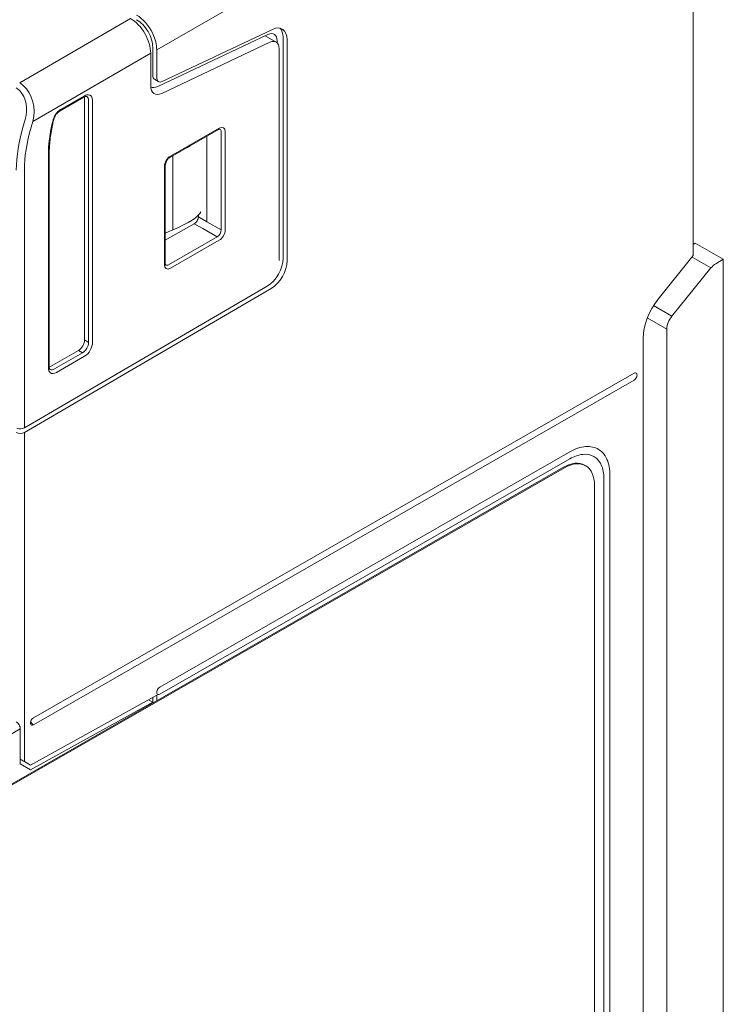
# Model space of a CAD drawing. Header units: millimetres. Extents: x -556 to 0, y -1 to 403.
# Tile 11 of 26: x -456 to -431, y 166 to 201. Entities that reach past the tile are written whole.
import ezdxf

# ---------------------------------------------------------------- set-up
doc = ezdxf.new("R2010")
doc.units = ezdxf.units.MM
doc.header["$LTSCALE"] = 3

# ---------------------------------------------------------------- blocks, each defined once
blk = doc.blocks.new('CGI1029-01')
at = {"color": 31, "linetype": 'Continuous', "lineweight": 0, "extrusion": (-0.707107, -0.40558, 0.579228)}
for p, q in [((-432.3690423, 210.44481768), (-451.2841487, 199.59555836)), ((-456.11511251, 198.43121555), (-452.20338751, 200.69861625)), ((-451.49628073, 199.47387319), (-455.64792264, 197.06740654)), ((-455.91952304, 197.13786851), (-455.98094416, 196.93501129)), ((-455.70934376, 196.86454932), (-455.64792264, 197.06740654)), ((-455.95105345, 186.51693052), (-455.95105345, 195.34961706)), ((-449.51638175, 193.53792747), (-449.81650277, 193.71006982)), ((-449.9591583, 193.46583134), (-449.6578031, 193.2929811)), ((-449.65778156, 193.29299346), (-449.15291139, 193.00331392)), ((-449.01151157, 193.24822298), (-449.51638184, 193.53790257)), ((-433.12094564, 190.20720578), (-433.76818761, 190.57844852)), ((-433.98858306, 190.14736902), (-433.29864794, 189.7516385)), ((-453.82973311, 189.36810908), (-453.68458762, 189.2848289)), ((-453.89668735, 188.91746531), (-454.04183284, 189.00074549)), ((-455.95105346, 186.51533203), (-455.95105346, 186.27101614)), ((-455.95105346, 186.1073545), (-455.95105346, 185.73730636)), ((-455.95105346, 185.73730636), (-455.95105346, 174.51191394)), ((-459.27379449, 173.83780545), (-456.09247481, 175.66253546))]:
    blk.add_line(p, q, dxfattribs=at)
at = {"linetype": 'Continuous', "lineweight": 0, "extrusion": (-0.707107, -0.40558, 0.579228)}
for p, q in [((-432.3690423, 192.3415575), (-432.3690423, 210.44481768)), ((-447.20433732, 200.31381426), (-451.09050519, 198.47866989)), ((-451.25041507, 198.30437079), (-447.36424719, 200.13951515)), ((-447.46439688, 200.092222), (-447.07557932, 199.8692054)), ((-447.04150801, 199.84346322), (-447.04150801, 199.91661328)), ((-446.82937598, 192.24484044), (-446.82937598, 200.03828722)), ((-446.68795462, 192.16372448), (-446.68795462, 199.95717126)), ((-451.42557006, 198.69352697), (-451.42557006, 199.67667432)), ((-451.2841487, 199.59555836), (-451.2841487, 198.61241102)), ((-451.10899371, 198.05942442), (-447.29353652, 199.86117746)), ((-446.97079733, 199.63827559), (-446.97079733, 192.16459875)), ((-451.49628073, 199.47387319), (-451.49628073, 198.32690667)), ((-451.36270087, 198.55496908), (-451.22127951, 198.47385313)), ((-453.84816714, 197.92977367), (-454.69301885, 197.44518664)), ((-454.67206245, 197.4913726), (-453.82721074, 197.97595963)), ((-453.82973311, 189.36810908), (-453.82973311, 197.8873652)), ((-453.68458762, 189.2848289), (-453.68458762, 197.80985427)), ((-453.54441111, 197.81055593), (-453.54441111, 189.28553056)), ((-449.10439118, 196.78734755), (-450.81881324, 195.80399545)), ((-449.08343478, 196.83353351), (-450.79785685, 195.85018141)), ((-449.51638175, 196.55103947), (-449.51638175, 193.53792747)), ((-449.01151157, 196.70877907), (-449.01151157, 193.24822298)), ((-448.87133505, 193.24892464), (-448.87133505, 196.70948073)), ((-455.10500461, 188.3904109), (-455.10500461, 195.83489075)), ((-455.07571528, 188.43096888), (-455.07571528, 195.87544873)), ((-450.71548357, 193.24621325), (-450.71548357, 195.86326292)), ((-451.00995657, 195.48281782), (-451.00995657, 192.02226173)), ((-450.98066725, 192.06281971), (-450.98066725, 195.5233758)), ((-449.81650277, 193.71006982), (-449.81650277, 193.76289294)), ((-449.9591583, 193.46583134), (-450.98066725, 192.89005578)), ((-449.65778156, 193.29299346), (-449.6578031, 193.2929811)), ((-449.51638175, 193.53792747), (-449.51638175, 193.53790252)), ((-450.71548357, 193.24621325), (-450.98066725, 193.13444783)), ((-449.15291139, 193.00331392), (-450.86733345, 192.01996182)), ((-450.79785685, 191.89820895), (-449.08343478, 192.88156105)), ((-432.29833163, 192.78050205), (-432.3690423, 192.73894419)), ((-431.30838213, 192.21269034), (-432.29833162, 192.78050204)), ((-432.3690423, 192.3415575), (-433.60647917, 190.80415198)), ((-432.41145761, 192.28886024), (-431.7433865, 191.90567039)), ((-431.7433865, 191.90567039), (-433.12094564, 190.20720578)), ((-431.57188686, 192.05782419), (-431.30838213, 192.21269034)), ((-431.30838213, 157.80830448), (-431.30838213, 192.21269034)), ((-455.95105346, 186.27101614), (-447.39012493, 191.26791137)), ((-455.95105346, 186.1073545), (-447.24870357, 191.18679541)), ((-433.29864794, 189.7516385), (-433.29864794, 158.01000185)), ((-434.13680926, 189.43585742), (-434.13680926, 157.3404991)), ((-455.03184695, 188.43289672), (-454.04183284, 189.00074549)), ((-454.89168158, 188.34676007), (-453.89668735, 188.91746531)), ((-453.82721074, 188.79571244), (-454.82220497, 188.2250072)), ((-434.45500731, 188.19614977), (-455.63290925, 176.04900424)), ((-455.63290925, 175.80325863), (-434.45500731, 187.95040416)), ((-436.717749, 185.42382076), (-451.17808268, 177.12971411)), ((-451.17808268, 176.8839685), (-436.717749, 185.17807515)), ((-436.19770896, 184.95689028), (-436.16235362, 184.93661129)), ((-464.52118764, 169.06684749), (-436.94402318, 184.88445921)), ((-464.4858323, 169.0465685), (-436.90866784, 184.86418022)), ((-436.90866784, 184.86418022), (-436.94402318, 184.88445921)), ((-435.51566748, 184.47500232), (-435.51566748, 160.71959304)), ((-435.30353545, 160.84126698), (-435.30353545, 184.59667626)), ((-435.84800767, 184.24382184), (-435.84800767, 160.48841255)), ((-455.73897527, 174.38354792), (-451.2841487, 176.84865076)), ((-451.57083671, 176.69001037), (-451.42557006, 176.60668884)), ((-451.42752063, 176.76931511), (-451.42557006, 176.76593631)), ((-451.42557006, 176.76593631), (-451.42557006, 176.60668884)), ((-451.2841487, 176.65930112), (-451.2841487, 176.84865076)), ((-455.73897527, 174.21984229), (-451.42557006, 176.60668884)), ((-451.42557005, 176.60668884), (-451.42557005, 176.57818516)), ((-456.09247481, 175.66253546), (-456.09247481, 174.43380739)), ((-456.09247481, 174.43380739), (-455.73897527, 174.21984229)), ((-455.95105346, 174.51191394), (-455.73897527, 174.38354792))]:
    blk.add_line(p, q, dxfattribs=at)
at = {"linetype": 'Continuous', "lineweight": 0}
for centre, major_axis, ratio, start_param, end_param in [((-452.20338751, 199.87945298), (-0.49753589, 0.86745137), 0.5792278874, 3.93190697, 5.5027032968), ((-451.99125548, 200.00113815), (0.49754281, -0.86743942), 0.5792279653, 1.4338016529, 2.3610968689), ((-451.99125548, 200.00113815), (-0.39803425, 0.69395154), 0.5792279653, 3.9318931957, 5.5026895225), ((-447.3950614, 199.71382339), (0.24877141, 0.43371971), 0.5792279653, 5.4928847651, 6.9764146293), ((-447.25364005, 199.63270743), (0.39803425, 0.69395154), 0.5792279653, 5.4928847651, 6.9764146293), ((-447.3950614, 199.71382339), (0.39803425, 0.69395154), 0.5792279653, 5.4928847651, 6.106348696), ((-451.99125548, 200.00113815), (0.49754281, -0.86743942), 0.5792279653, 0.7903005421, 1.4338016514), ((-447.32435072, 199.43548569), (0.24877141, 0.43371971), 0.5792279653, 5.4928847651, 6.9764146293), ((-451.21343802, 198.81520091), (-0.14926284, -0.26023183), 0.5792279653, 5.4928847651, 6.2831853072), ((-451.07201667, 198.73408495), (-0.14926284, -0.26023183), 0.5792279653, 5.4928847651, 6.9764146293), ((-451.07201666, 198.57025454), (-0.29852569, -0.52046365), 0.5792279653, 5.4928847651, 6.9764146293), ((-451.21343802, 198.81520091), (-0.29852569, -0.52046365), 0.5792279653, 0.0556332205, 0.6932293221), ((-454.04189746, 197.76559786), (0.14930899, 0.26031071), 0.5790515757, 5.4930400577, 5.7081167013), ((-453.82729691, 197.64819948), (0.19907865, 0.34708095), 0.5790515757, 0.3357178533, 0.7803464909), ((-453.89800758, 197.68875746), (0.15196186, 0.25885341), 0.5789277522, 5.498878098, 6.3065564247), ((-453.82729691, 197.64819948), (0.19907865, 0.34708095), 0.5790515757, 5.4930400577, 6.6189031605), ((-451.84983412, 197.70197983), (2.29044144, 3.99326279), 0.5792279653, 2.0320937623, 2.3512921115), ((-449.0834994, 196.5877134), (0.14930899, 0.26031071), 0.5790515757, 5.4930400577, 7.063531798), ((-449.15421008, 196.62827138), (0.10219057, 0.17208117), 0.5788365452, 5.5017937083, 6.309472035), ((-451.22851378, 197.49168892), (1.26736221, -1.15237244), 0.6962741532, 6.0022613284, 6.1221187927), ((-450.79779223, 195.60443543), (-0.14926217, -0.26023222), 0.5794044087, 3.922237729, 5.4927294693), ((-451.22851378, 193.41175095), (-1.49575375, -0.52717995), 0.2139425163, 1.8446003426, 2.9859079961), ((-449.9591583, 193.62966175), (-0.10082607, -0.17272992), 0.5842605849, 0.7849361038, 2.3557324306), ((-449.15421008, 193.16786501), (-0.09949452, -0.17349594), 0.5896388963, 0.7805973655, 2.3510891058), ((-449.0834994, 193.12730703), (0.14926217, 0.26023222), 0.5794044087, 3.922237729, 5.4927294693), ((-447.3950614, 191.92037661), (0.39803425, 0.69395154), 0.5792279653, 3.9308150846, 5.4928847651), ((-450.79779223, 192.14402906), (-0.14930899, -0.26031071), 0.5790515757, 5.4930400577, 7.063531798), ((-450.8685029, 192.18458704), (-0.09694243, -0.1750914), 0.5787381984, 6.2569075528, 7.0547871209), ((-447.25364005, 191.83926065), (-0.39803425, -0.69395154), 0.5792279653, 0.789222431, 2.3512921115), ((-431.56568419, 191.65183119), (0.25074121, 0.43258786), 0.5822528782, 0.8005946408, 1.3067401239), ((-433.07614909, 190.0442271), (0.74631422, 1.30115913), 0.5792279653, 1.3040945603, 2.3512921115), ((-432.94324333, 189.95336658), (0.25074121, 0.43258786), 0.5822528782, 1.3067401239, 2.3539376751), ((-454.04189746, 189.24649147), (-0.14926217, -0.26023222), 0.5794044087, 0.7806450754, 2.3511368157), ((-453.89800758, 189.16393173), (0.14924866, 0.26023996), 0.586227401, 3.9222062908, 5.4926980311), ((-453.82729691, 189.12337375), (-0.19901622, -0.34697629), 0.5794044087, 0.7806450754, 2.3511368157), ((-455.03178232, 188.67871684), (-0.14930899, -0.26031071), 0.5790515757, 0.5750161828, 0.7803464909), ((-454.82211881, 188.55276735), (-0.19907865, -0.34708095), 0.5790515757, 5.4930400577, 6.2288702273), ((-454.89282949, 188.59332533), (-0.14671285, -0.26186413), 0.5788621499, 6.2598195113, 7.0576990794), ((-454.82211881, 188.55276735), (-0.19907865, -0.34708095), 0.5790515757, 6.2288702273, 7.063531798), ((-434.45500731, 188.07327696), (0.07463142, 0.13011591), 0.5792279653, 3.9220884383, 7.0636810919), ((-456.09247481, 186.18847046), (-0.19999807, -0.00151979), 0.5786090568, 0.7810013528, 2.3517976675), ((-456.09247481, 186.3521321), (-0.19999807, -0.00151979), 0.5786090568, 0.9114927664, 2.3517976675), ((-436.717749, 185.30094795), (-0.07463142, 0.13011591), 0.5792279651, 0.780495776, 0.7903005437), ((-436.94402318, 183.65573115), (0.74631422, 1.30115913), 0.5792279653, 0, 0.7804957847), ((-436.90866784, 183.63545216), (0.74631422, 1.30115913), 0.5792279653, 5.4928847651, 7.0636810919), ((-435.40960146, 184.53583929), (0.15, 0), 0.5735764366, 2.35619449, 2.4004467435), ((-451.17808268, 177.0068413), (0.07463142, 0.13011591), 0.5792279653, 0.7804957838, 3.9220884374), ((-455.63290925, 175.92613144), (0.07463142, 0.13011591), 0.5792279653, 0.7804957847, 3.9220884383), ((-456.23389617, 175.74365142), (-0.09950856, 0.17348788), 0.5792279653, 3.9318931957, 5.5026895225), ((-455.63290925, 175.92613144), (-0.07463142, 0.13011591), 0.5792279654, 1.2500377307, 2.3610968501), ((-456.09247481, 174.5930299), (-0.19999519, 0.11790448), 0.0117627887, 3.9339253, 4.7193234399)]:
    blk.add_ellipse(centre, major_axis=major_axis, ratio=ratio, start_param=start_param, end_param=end_param, dxfattribs=at)
at = {"color": 31, "linetype": 'Continuous', "lineweight": 0}
for centre, major_axis, ratio, start_param, end_param in [((-456.48520847, 197.46233234), (0.01848382, 0.85839952), 0.7158330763, 5.6583452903, 5.9110255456), ((-456.35502942, 197.47298633), (-0.11111429, 1.03751859), 0.7116844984, 5.6053601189, 5.8067180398), ((-456.48520847, 197.46233234), (0.01848382, 0.85839952), 0.7158330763, 4.3402292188, 5.6583452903), ((-456.35502942, 197.47298633), (-0.11111429, 1.03751859), 0.7116844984, 4.235921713, 5.6053601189), ((-453.05191565, 197.17472611), (-2.23894265, -3.9034774), 0.5792279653, 5.0914590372, 5.4928847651), ((-452.91049429, 197.09361015), (2.13943409, 3.72998951), 0.5792279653, 1.9498663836, 2.3512921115)]:
    blk.add_ellipse(centre, major_axis=major_axis, ratio=ratio, start_param=start_param, end_param=end_param, dxfattribs=at)
at = {"linetype": 'Continuous', "lineweight": 0}
for points, knots in [([(-453.74958924, 197.94959607), (-453.75576372, 197.95289338), (-453.76397402, 197.95536845), (-453.7869548, 197.95360231), (-453.79699546, 197.95168085), (-453.82035049, 197.94398009), (-453.83395556, 197.9379251), (-453.84816714, 197.92977367)], [0, 0, 0, 0, 0.11759082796, 0.11759082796, 0.18229614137, 0.18229614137, 0.25076260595, 0.25076260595, 0.25076260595, 0.25076260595]), ([(-454.69301885, 197.44518664), (-454.71175362, 197.43444081), (-454.73193697, 197.41979509), (-454.77140235, 197.3844923), (-454.79116081, 197.36340274), (-454.82848081, 197.31616022), (-454.8463524, 197.28923008), (-454.87737855, 197.2330397), (-454.89080019, 197.20302449), (-454.90617829, 197.15876508), (-454.91059745, 197.14384799), (-454.91416425, 197.12929994)], [0, 0, 0, 0, 0.09025997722, 0.09025997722, 0.18103570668, 0.18103570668, 0.27622089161, 0.27622089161, 0.37366589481, 0.37366589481, 0.42339982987, 0.42339982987, 0.42339982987, 0.42339982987]), ([(-454.79372316, 197.3897277), (-454.79359953, 197.38986686), (-454.79347587, 197.39000593), (-454.75563994, 197.43251666), (-454.71374568, 197.46746408), (-454.67206245, 197.4913726)], [0.3207334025, 0.3207334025, 0.3207334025, 0.3207334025, 0.32131348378, 0.32131348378, 0.49816043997, 0.49816043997, 0.49816043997, 0.49816043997]), ([(-455.07571528, 195.87544873), (-455.07571528, 195.95385767), (-455.07355391, 196.03359333), (-455.06490021, 196.19537641), (-455.05840791, 196.27742376), (-455.04110578, 196.44347899), (-455.03029597, 196.52748682), (-455.00439311, 196.69710439), (-454.98930008, 196.78271408), (-454.95488524, 196.95517101), (-454.93556345, 197.04201821), (-454.91416425, 197.12929994)], [4.71238898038, 4.71238898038, 4.71238898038, 4.71238898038, 4.77622865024, 4.77622865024, 4.84006832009, 4.84006832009, 4.90390798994, 4.90390798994, 4.9677476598, 4.9677476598, 5.03158732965, 5.03158732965, 5.03158732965, 5.03158732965]), ([(-454.94057711, 197.11255411), (-454.93597133, 197.1313399), (-454.93023963, 197.15047553), (-454.91260032, 197.20025443), (-454.89908394, 197.23079459), (-454.85855333, 197.30688244), (-454.82757267, 197.35162389), (-454.79372316, 197.3897277)], [0, 0, 0, 0, 0.062270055, 0.062270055, 0.16190214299, 0.16190214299, 0.3207334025, 0.3207334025, 0.3207334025, 0.3207334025]), ([(-449.05467286, 196.80184782), (-449.05479758, 196.80191443), (-449.05565622, 196.8029439), (-449.06628877, 196.80221802), (-449.07176258, 196.80129853), (-449.0858645, 196.79674187), (-449.09477566, 196.79286278), (-449.10439118, 196.78734755)], [0, 0, 0, 0, 0.08430540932, 0.08430540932, 0.13052723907, 0.13052723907, 0.18006332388, 0.18006332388, 0.18006332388, 0.18006332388]), ([(-450.81881324, 195.80399545), (-450.83021153, 195.79745766), (-450.84284088, 195.78847737), (-450.86808747, 195.76654105), (-450.88100512, 195.75329487), (-450.90604256, 195.72312749), (-450.91836102, 195.70565434), (-450.94037862, 195.66865023), (-450.9502422, 195.64859761), (-450.96589107, 195.60902063), (-450.97185806, 195.58897603), (-450.97904321, 195.55337471), (-450.98066725, 195.53716145), (-450.98066725, 195.5233758)], [0, 0, 0, 0, 0.05872035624, 0.05872035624, 0.11822221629, 0.11822221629, 0.18167793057, 0.18167793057, 0.24744943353, 0.24744943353, 0.31342206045, 0.31342206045, 0.37427146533, 0.37427146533, 0.37427146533, 0.37427146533]), ([(-450.98066725, 192.06281971), (-450.98066725, 192.04947679), (-450.97912604, 192.03811562), (-450.97501919, 192.02210896), (-450.97254599, 192.01706893), (-450.96902163, 192.01150714), (-450.96825516, 192.01115232), (-450.9680953, 192.01104336), (-450.96808391, 192.0110361), (-450.96807434, 192.01103022)], [0, 0, 0, 0, 0.05889520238, 0.05889520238, 0.11505614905, 0.11505614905, 0.17563345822, 0.17563345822, 0.18233252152, 0.18233252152, 0.18233252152, 0.18233252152]), ([(-455.07571528, 188.43096888), (-455.07571528, 188.40910988), (-455.07300553, 188.38993587), (-455.06488196, 188.36124386), (-455.05962201, 188.35120758), (-455.05065709, 188.33908923), (-455.0469113, 188.33589356), (-455.04304383, 188.33351687)], [0, 0, 0, 0, 0.09047846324, 0.09047846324, 0.17765671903, 0.17765671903, 0.25391511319, 0.25391511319, 0.25391511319, 0.25391511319]), ([(-435.48892201, 185.30124897), (-435.54978968, 185.3901211), (-435.624466, 185.46161241), (-435.84056673, 185.59131229), (-435.99428781, 185.62425451), (-436.25108944, 185.60362945), (-436.34198424, 185.58428673), (-436.52807019, 185.52153614), (-436.6227891, 185.47828752), (-436.717749, 185.42382076)], [1.0386703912, 1.0386703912, 1.0386703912, 1.0386703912, 1.5625778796, 1.5625778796, 2.3438668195, 2.3438668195, 2.7467475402, 2.7467475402, 3.1496282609, 3.1496282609, 3.1496282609, 3.1496282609]), ([(-436.717749, 185.17807515), (-436.56122016, 185.2678564), (-436.40618783, 185.32136117), (-436.11656878, 185.34979449), (-435.98475097, 185.32445122), (-435.82460998, 185.23320672), (-435.78018869, 185.19837439), (-435.74049991, 185.15694981)], [0, 0, 0, 0, 0.6640955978, 0.6640955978, 1.3281911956, 1.3281911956, 1.6186985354, 1.6186985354, 1.6186985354, 1.6186985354]), ([(-435.67671587, 185.078908), (-435.65250374, 185.04421375), (-435.63079911, 185.00633333), (-435.5801307, 184.89754158), (-435.55606976, 184.8218394), (-435.5237972, 184.65711366), (-435.51566748, 184.56850815), (-435.51566748, 184.47500232)], [1.78600901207, 1.78600901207, 1.78600901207, 1.78600901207, 1.99228679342, 1.99228679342, 2.33473540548, 2.33473540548, 2.67718401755, 2.67718401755, 2.67718401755, 2.67718401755]), ([(-435.30353545, 184.59667626), (-435.30353545, 184.81000773), (-435.33950434, 185.00066873), (-435.41829412, 185.17789395), (-435.42769631, 185.19727346), (-435.4376123, 185.21605217)], [0, 0, 0, 0, 0.78128893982, 0.78128893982, 0.88048562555, 0.88048562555, 0.88048562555, 0.88048562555])]:
    blk.add_open_spline(points, degree=3, knots=knots, dxfattribs=at)
for points in [[(-435.4376123, 185.21605217), (-435.45342491, 185.24599778), (-435.47054408, 185.27441557), (-435.48892201, 185.30124897)], [(-435.74049991, 185.15694981), (-435.71764215, 185.13309236), (-435.69635417, 185.10704826), (-435.67671587, 185.078908)]]:
    blk.add_open_spline(points, degree=3, dxfattribs=at)

msp = doc.modelspace()

# ---------------------------------------------------------------- block references
msp.add_blockref('CGI1029-01', (0, 0))

doc.saveas('drawing.dxf')
